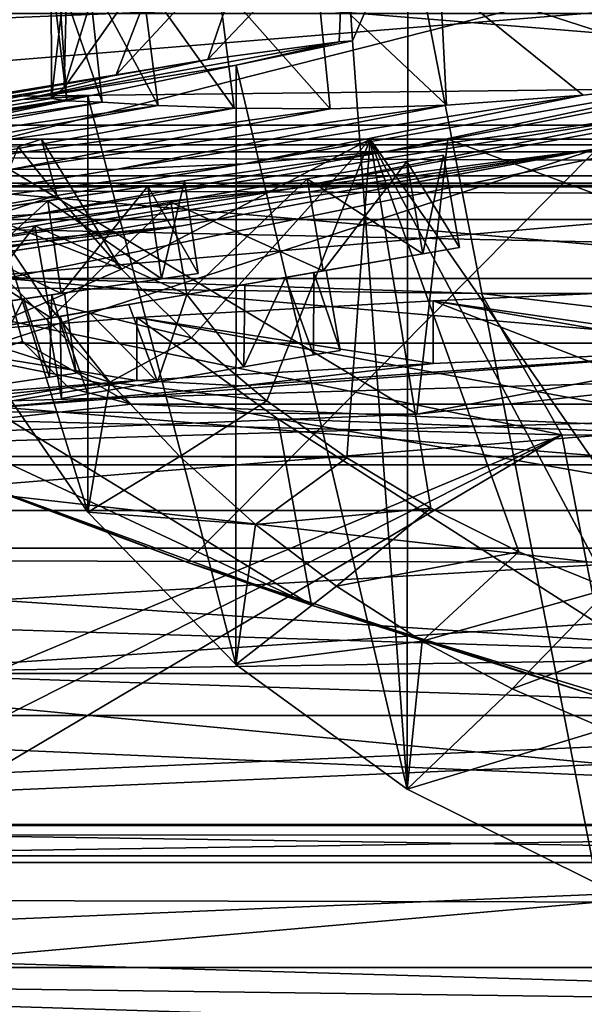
# Model space of a CAD drawing. Header units: metres. Extents: x 0 to 1004, y -708 to 0.
# Tile 81 of 125: x 363 to 408, y -120 to -42. Entities that reach past the tile are written whole.
import ezdxf

# ---------------------------------------------------------------- set-up
doc = ezdxf.new("R2010")
doc.units = ezdxf.units.M

msp = doc.modelspace()

# ---------------------------------------------------------------- linework, layer by layer
at = {"layer": 'top'}
for points in [[(393.865875, -33.244953, 1926.012573), (408.952698, -32.54953, 1924.893555), (408.898651, -110.513107, 1969.906494)], [(381.552948, -34.445732, 1858.187988), (388.832489, -33.492184, 1926.758911), (377.972412, -44.951412, 1818.617554)], [(377.972412, -44.951412, 1818.617554), (388.832489, -33.492184, 1926.758911), (388.404816, -43.546047, 1923.056763)], [(388.832489, -33.492184, 1926.758911), (389.482483, -43.460144, 1932.42395), (388.404816, -43.546047, 1923.056763)], [(389.482483, -43.460144, 1932.42395), (388.832489, -33.492184, 1926.758911), (393.865875, -33.244953, 1926.012573)], [(389.482483, -43.460144, 1932.42395), (393.865875, -33.244953, 1926.012573), (393.815125, -103.017258, 1966.300659)], [(393.815125, -103.017258, 1966.300659), (393.865875, -33.244953, 1926.012573), (408.898651, -110.513107, 1969.906494)], [(374.795319, -35.436134, 1778.381714), (381.552948, -34.445732, 1858.187988), (370.676178, -46.15657, 1713.907837)], [(370.676178, -46.15657, 1713.907837), (381.552948, -34.445732, 1858.187988), (377.972412, -44.951412, 1818.617554)], [(369.865967, -36.320198, 1698.452515), (374.795319, -35.436134, 1778.381714), (366.522369, -47.207523, 1609.020386)], [(366.522369, -47.207523, 1609.020386), (374.795319, -35.436134, 1778.381714), (370.676178, -46.15657, 1713.907837)], [(366.76001, -37.12558, 1618.439819), (369.865967, -36.320198, 1698.452515), (366.522369, -47.207523, 1609.020386)], [(365.49234, -37.825649, 1538.384521), (366.76001, -37.12558, 1618.439819), (365.508514, -48.041042, 1504.057007)], [(366.76001, -37.12558, 1618.439819), (366.522369, -47.207523, 1609.020386), (365.508514, -48.041042, 1504.057007)], [(366.063171, -38.191078, 1458.325195), (365.49234, -37.825649, 1538.384521), (366.729797, -48.234787, 1428.911499)], [(365.49234, -37.825649, 1538.384521), (365.508514, -48.041042, 1504.057007), (366.729797, -48.234787, 1428.911499)], [(368.457397, -38.297794, 1378.301758), (366.063171, -38.191078, 1458.325195), (369.556976, -48.350975, 1353.808228)], [(366.063171, -38.191078, 1458.325195), (366.729797, -48.234787, 1428.911499), (369.556976, -48.350975, 1353.808228)], [(372.698181, -38.526585, 1298.102295), (368.457397, -38.297794, 1378.301758), (373.996002, -48.595257, 1278.78125)], [(368.457397, -38.297794, 1378.301758), (369.556976, -48.350975, 1353.808228), (373.996002, -48.595257, 1278.78125)], [(408.012238, -37.7757, 978.921326), (396.444214, -38.618702, 1058.354858), (420.267303, -46.328548, 906.060059)], [(378.778442, -38.793159, 1218.015137), (372.698181, -38.526585, 1298.102295), (380.044922, -48.828663, 1203.866821)], [(372.698181, -38.526585, 1298.102295), (373.996002, -48.595257, 1278.78125), (380.044922, -48.828663, 1203.866821)], [(386.696136, -38.891628, 1138.075073), (378.778442, -38.793159, 1218.015137), (387.700684, -48.883198, 1129.102783)], [(378.778442, -38.793159, 1218.015137), (380.044922, -48.828663, 1203.866821), (387.700684, -48.883198, 1129.102783)], [(396.444214, -38.618702, 1058.354858), (386.696136, -38.891628, 1138.075073), (396.959747, -48.592743, 1054.522583)], [(386.696136, -38.891628, 1138.075073), (387.700684, -48.883198, 1129.102783), (396.959747, -48.592743, 1054.522583)], [(420.267303, -46.328548, 906.060059), (396.444214, -38.618702, 1058.354858), (407.817749, -47.794231, 980.159058)], [(396.444214, -38.618702, 1058.354858), (396.959747, -48.592743, 1054.522583), (407.817749, -47.794231, 980.159058)], [(61.022282, -41.297203, 2063.059814), (61.022282, -51.297203, 2063.059814), (943.022278, -41.297325, 2063.059814)], [(61.022282, -41.297203, 163.059692), (943.022278, -41.297325, 163.059692), (61.022282, -51.297203, 163.059692)], [(943.022278, -41.297325, 2063.059814), (61.022282, -51.297203, 2063.059814), (943.0224, -51.297203, 2063.059814)], [(943.022278, -41.297325, 163.059692), (943.0224, -51.297203, 163.059692), (61.022282, -51.297203, 163.059692)], [(414.535828, -49.244396, 784.627014), (444.250244, -42.260258, 784.561279), (392.343628, -52.244411, 906.060059)], [(444.250244, -42.260258, 784.561279), (420.267303, -46.328548, 906.060059), (392.343628, -52.244411, 906.060059)], [(363.219818, -48.120342, 1923.056763), (388.404816, -43.546047, 1923.056763), (380.217804, -45.406326, 1935.214111)], [(388.404816, -43.546047, 1923.056763), (363.219818, -48.120342, 1923.056763), (377.972412, -44.951412, 1818.617554)], [(380.217804, -45.406326, 1935.214111), (389.482483, -43.460144, 1932.42395), (393.815125, -103.017258, 1966.300659)], [(388.404816, -43.546047, 1923.056763), (389.482483, -43.460144, 1932.42395), (380.217804, -45.406326, 1935.214111)], [(363.219818, -48.120342, 1923.056763), (328.586365, -53.445087, 1818.556274), (377.972412, -44.951412, 1818.617554)], [(377.972412, -44.951412, 1818.617554), (328.586365, -53.445087, 1818.556274), (370.676178, -46.15657, 1713.907837)], [(363.219818, -48.120342, 1923.056763), (380.217804, -45.406326, 1935.214111), (368.39978, -47.850792, 1940.321289)], [(368.39978, -47.850792, 1940.321289), (380.217804, -45.406326, 1935.214111), (380.194977, -93.088722, 1962.748779)], [(380.217804, -45.406326, 1935.214111), (393.815125, -103.017258, 1966.300659), (380.194977, -93.088722, 1962.748779)], [(384.502838, -55.234798, 784.684448), (440.668976, -44.920795, 664.056458), (414.535828, -49.244396, 784.627014)], [(440.668976, -44.920795, 664.056458), (384.502838, -55.234798, 784.684448), (408.444366, -52.133327, 664.056458)], [(328.586365, -53.445087, 1818.556274), (322.434326, -54.059696, 1713.830444), (370.676178, -46.15657, 1713.907837)], [(370.676178, -46.15657, 1713.907837), (322.434326, -54.059696, 1713.830444), (366.522369, -47.207523, 1609.020386)], [(392.343628, -52.244411, 906.060059), (420.267303, -46.328548, 906.060059), (380.812561, -53.238743, 980.282288)], [(420.267303, -46.328548, 906.060059), (407.817749, -47.794231, 980.159058), (380.812561, -53.238743, 980.282288)], [(322.434326, -54.059696, 1713.830444), (318.92099, -54.707317, 1608.970215), (366.522369, -47.207523, 1609.020386)], [(366.522369, -47.207523, 1609.020386), (318.92099, -54.707317, 1608.970215), (341.837433, -52.003891, 1504.057007)], [(341.837433, -52.003891, 1504.057007), (365.508514, -48.041042, 1504.057007), (366.522369, -47.207523, 1609.020386)], [(363.219818, -48.120342, 1923.056763), (338.034821, -52.694641, 1923.056885), (328.586365, -53.445087, 1818.556274)], [(338.034821, -52.694641, 1923.056885), (368.39978, -47.850792, 1940.321289), (358.754669, -49.900101, 1946.745972)], [(338.034821, -52.694641, 1923.056885), (363.219818, -48.120342, 1923.056763), (368.39978, -47.850792, 1940.321289)], [(366.729797, -48.234787, 1428.911499), (365.508514, -48.041042, 1504.057007), (341.837433, -52.003891, 1504.057007)], [(342.945557, -52.326302, 1428.981689), (366.729797, -48.234787, 1428.911499), (341.837433, -52.003891, 1504.057007)], [(369.556976, -48.350975, 1353.808228), (366.729797, -48.234787, 1428.911499), (342.945557, -52.326302, 1428.981689)], [(345.533508, -52.630741, 1353.942505), (369.556976, -48.350975, 1353.808228), (342.945557, -52.326302, 1428.981689)], [(373.996002, -48.595257, 1278.78125), (369.556976, -48.350975, 1353.808228), (345.533508, -52.630741, 1353.942505)], [(358.754669, -49.900101, 1946.745972), (368.39978, -47.850792, 1940.321289), (368.404144, -80.975189, 1959.44397)], [(368.39978, -47.850792, 1940.321289), (380.194977, -93.088722, 1962.748779), (368.404144, -80.975189, 1959.44397)], [(380.812561, -53.238743, 980.282288), (407.817749, -47.794231, 980.159058), (370.773468, -53.682358, 1054.716309)], [(407.817749, -47.794231, 980.159058), (396.959747, -48.592743, 1054.522583), (370.773468, -53.682358, 1054.716309)], [(349.608521, -53.044209, 1278.967163), (373.996002, -48.595257, 1278.78125), (345.533508, -52.630741, 1353.942505)], [(380.044922, -48.828663, 1203.866821), (373.996002, -48.595257, 1278.78125), (349.608521, -53.044209, 1278.967163)], [(355.172638, -53.449196, 1204.084961), (380.044922, -48.828663, 1203.866821), (349.608521, -53.044209, 1278.967163)], [(387.700684, -48.883198, 1129.102783), (380.044922, -48.828663, 1203.866821), (355.172638, -53.449196, 1204.084961)], [(362.227173, -53.707546, 1129.325806), (387.700684, -48.883198, 1129.102783), (355.172638, -53.449196, 1204.084961)], [(370.773468, -53.682358, 1054.716309), (396.959747, -48.592743, 1054.522583), (362.227173, -53.707546, 1129.325806)], [(396.959747, -48.592743, 1054.522583), (387.700684, -48.883198, 1129.102783), (362.227173, -53.707546, 1129.325806)], [(364.174011, -57.283676, 906.060059), (384.502838, -55.234798, 784.684448), (414.535828, -49.244396, 784.627014)], [(392.343628, -52.244411, 906.060059), (364.174011, -57.283676, 906.060059), (414.535828, -49.244396, 784.627014)], [(358.754669, -49.900101, 1946.745972), (368.404144, -80.975189, 1959.44397), (358.782196, -66.978455, 1956.58667)], [(943.0224, -51.297203, 163.059692), (277.758484, -51.297203, 197.247162), (61.022282, -51.297203, 163.059692)], [(234.177872, -51.297203, 2037.609009), (496.239227, -51.297203, 2032.241211), (61.022282, -51.297203, 2063.059814)], [(496.239227, -51.297203, 2032.241211), (549.258301, -51.297203, 2034.755859), (61.022282, -51.297203, 2063.059814)], [(61.022282, -51.297203, 2063.059814), (549.258301, -51.297203, 2034.755859), (943.0224, -51.297203, 2063.059814)], [(286.669708, -51.297203, 2029.74585), (443.401367, -51.297203, 2027.190918), (234.177872, -51.297203, 2037.609009)], [(443.401367, -51.297203, 2027.190918), (496.239227, -51.297203, 2032.241211), (234.177872, -51.297203, 2037.609009)], [(318.295654, -51.297203, 203.297897), (277.758484, -51.297203, 197.247162), (943.0224, -51.297203, 163.059692)], [(338.67041, -51.297203, 2019.108521), (390.865906, -51.297203, 2019.616333), (286.669708, -51.297203, 2029.74585)], [(390.865906, -51.297203, 2019.616333), (443.401367, -51.297203, 2027.190918), (286.669708, -51.297203, 2029.74585)], [(358.151459, -51.297203, 212.02446), (318.295654, -51.297203, 203.297897), (943.0224, -51.297203, 163.059692)], [(338.67041, -51.297203, 2019.108521), (351.57663, -51.297203, 2016.019043), (390.865906, -51.297203, 2019.616333)], [(351.57663, -51.297203, 2016.019043), (362.871216, -51.899426, 2014.349121), (364.732208, -51.297203, 2015.060059)], [(351.57663, -51.297203, 2016.019043), (364.732208, -51.297203, 2015.060059), (390.865906, -51.297203, 2019.616333)], [(394.590271, -73.178268, 230.891495), (356.061646, -74.70504, 220.283951), (358.151459, -51.297203, 212.02446)], [(397.064728, -51.297203, 223.321609), (394.590271, -73.178268, 230.891495), (358.151459, -51.297203, 212.02446)], [(397.064728, -51.297203, 223.321609), (358.151459, -51.297203, 212.02446), (943.0224, -51.297203, 163.059692)], [(362.871216, -51.899426, 2014.349121), (365.940918, -55.744637, 2014.324463), (364.732208, -51.297203, 2015.060059)], [(364.732208, -51.297203, 2015.060059), (365.940918, -55.744637, 2014.324463), (371.081757, -61.629971, 2014.239868)], [(364.732208, -51.297203, 2015.060059), (371.081757, -61.629971, 2014.239868), (390.865906, -51.297203, 2019.616333)], [(371.081757, -61.629971, 2014.239868), (376.666718, -67.096123, 2014.293823), (390.865906, -51.297203, 2019.616333)], [(390.865906, -51.297203, 2019.616333), (376.666718, -67.096123, 2014.293823), (382.660004, -72.108322, 2014.473633)], [(382.660004, -72.108322, 2014.473633), (389.023285, -76.63533, 2014.771362), (390.865906, -51.297203, 2019.616333)], [(389.023285, -76.63533, 2014.771362), (395.716095, -80.649681, 2015.178345), (390.865906, -51.297203, 2019.616333)], [(390.865906, -51.297203, 2019.616333), (395.716095, -80.649681, 2015.178345), (402.696228, -84.127441, 2015.685913)], [(402.696228, -84.127441, 2015.685913), (409.920044, -87.048431, 2016.285034), (390.865906, -51.297203, 2019.616333)], [(409.920044, -87.048431, 2016.285034), (417.342743, -89.396393, 2016.967285), (390.865906, -51.297203, 2019.616333)], [(390.865906, -51.297203, 2019.616333), (417.342743, -89.396393, 2016.967285), (443.401367, -51.297203, 2027.190918)], [(394.590271, -73.178268, 230.891495), (397.064728, -51.297203, 223.321609), (441.92688, -67.970695, 242.474991)], [(397.064728, -51.297203, 223.321609), (443.377686, -51.297203, 236.582306), (441.92688, -67.970695, 242.474991)], [(943.0224, -51.297203, 163.059692), (443.377686, -51.297203, 236.582306), (397.064728, -51.297203, 223.321609)], [(344.421021, -62.856411, 663.09668), (344.657837, -72.940102, 662.833008), (408.973511, -52.034935, 663.380066)], [(344.421021, -62.856411, 663.09668), (408.973511, -52.034935, 663.380066), (375.887054, -58.173946, 664.056458)], [(344.657837, -72.940102, 662.833008), (376.314453, -84.957024, 662.518494), (408.973511, -52.034935, 663.380066)], [(364.174011, -57.283676, 906.060059), (392.343628, -52.244411, 906.060059), (353.603912, -57.857521, 980.373413)], [(392.343628, -52.244411, 906.060059), (380.812561, -53.238743, 980.282288), (353.603912, -57.857521, 980.373413)], [(375.887054, -58.173946, 664.056458), (408.444366, -52.133327, 664.056458), (354.203156, -60.211025, 784.734924)], [(408.444366, -52.133327, 664.056458), (384.502838, -55.234798, 784.684448), (354.203156, -60.211025, 784.734924)], [(365.940918, -55.744637, 2014.324463), (362.871216, -51.899426, 2014.349121), (360.562256, -57.498306, 1984.825684)], [(408.973511, -52.034935, 663.380066), (408.444366, -52.133327, 664.056458), (375.887054, -58.173946, 664.056458)], [(408.973511, -52.034935, 663.380066), (376.314453, -84.957024, 662.518494), (408.947021, -95.601303, 662.239807)], [(353.603912, -57.857521, 980.373413), (380.812561, -53.238743, 980.282288), (344.415314, -57.985592, 1054.859985)], [(380.812561, -53.238743, 980.282288), (370.773468, -53.682358, 1054.716309), (344.415314, -57.985592, 1054.859985)], [(344.415314, -57.985592, 1054.859985), (370.773468, -53.682358, 1054.716309), (362.227173, -53.707546, 1129.325806)], [(335.799805, -61.432766, 906.060059), (384.502838, -55.234798, 784.684448), (364.174011, -57.283676, 906.060059)], [(354.203156, -60.211025, 784.734924), (384.502838, -55.234798, 784.684448), (335.799805, -61.432766, 906.060059)], [(371.081757, -61.629971, 2014.239868), (365.940918, -55.744637, 2014.324463), (360.562256, -57.498306, 1984.825684)], [(353.603912, -57.857521, 980.373413), (335.799805, -61.432766, 906.060059), (364.174011, -57.283676, 906.060059)], [(360.562256, -57.498306, 1984.825684), (358.782196, -66.978455, 1956.58667), (365.097778, -64.259834, 1985.381958)], [(371.081757, -61.629971, 2014.239868), (360.562256, -57.498306, 1984.825684), (365.097778, -64.259834, 1985.381958)], [(354.203156, -60.211025, 784.734924), (323.948792, -64.13002, 784.502808), (375.887054, -58.173946, 664.056458)], [(323.948792, -64.13002, 784.502808), (343.93512, -62.907749, 664.155151), (375.887054, -58.173946, 664.056458)], [(375.887054, -58.173946, 664.056458), (343.93512, -62.907749, 664.155151), (344.421021, -62.856411, 663.09668)], [(376.666718, -67.096123, 2014.293823), (371.081757, -61.629971, 2014.239868), (365.097778, -64.259834, 1985.381958)], [(422.224609, -67.947922, 337.553101), (422.224609, -62.947922, 337.553131), (395.89447, -64.146172, 433.573334)], [(442.803711, -72.258545, 427.685455), (395.89447, -64.146172, 433.573334), (422.224609, -62.947922, 337.553131)], [(395.89447, -69.146164, 433.573303), (395.89447, -64.146172, 433.573334), (372.306519, -65.476166, 530.302002)], [(372.306519, -65.476166, 530.302002), (395.89447, -64.146172, 433.573334), (423.886719, -75.021164, 527.793945)], [(395.89447, -69.146164, 433.573303), (422.224609, -67.947922, 337.553101), (395.89447, -64.146172, 433.573334)], [(423.886719, -75.021164, 527.793945), (395.89447, -64.146172, 433.573334), (442.803711, -72.258545, 427.685455)], [(358.782196, -66.978455, 1956.58667), (370.168457, -70.617096, 1986.088989), (365.097778, -64.259834, 1985.381958)], [(365.097778, -64.259834, 1985.381958), (370.168457, -70.617096, 1986.088989), (376.666718, -67.096123, 2014.293823)], [(372.306549, -70.476166, 530.301941), (372.306519, -65.476166, 530.302002), (351.506531, -67.122879, 627.525818)], [(383.522034, -73.544754, 627.69397), (351.506531, -67.122879, 627.525818), (372.306519, -65.476166, 530.302002)], [(372.306549, -70.476166, 530.301941), (395.89447, -69.146164, 433.573303), (372.306519, -65.476166, 530.302002)], [(423.886719, -75.021164, 527.793945), (383.522034, -73.544754, 627.69397), (372.306519, -65.476166, 530.302002)], [(351.480469, -72.125359, 627.656799), (351.506531, -67.122879, 627.525818), (386.213074, -88.368797, 628.082153)], [(351.480469, -72.125359, 627.656799), (372.306549, -70.476166, 530.301941), (351.506531, -67.122879, 627.525818)], [(386.213074, -88.368797, 628.082153), (351.506531, -67.122879, 627.525818), (383.522034, -73.544754, 627.69397)], [(358.782196, -66.978455, 1956.58667), (368.404144, -80.975189, 1959.44397), (370.168457, -70.617096, 1986.088989)], [(370.168457, -70.617096, 1986.088989), (382.660004, -72.108322, 2014.473633), (376.666718, -67.096123, 2014.293823)], [(357.170837, -72.967789, 430.611694), (394.590271, -73.178268, 230.891495), (422.224609, -67.947922, 337.553101)], [(357.170837, -72.967789, 430.611694), (422.224609, -67.947922, 337.553101), (380.688019, -70.919998, 430.611694)], [(422.224609, -67.947922, 337.553101), (395.89447, -69.146164, 433.573303), (380.688019, -70.919998, 430.611694)], [(394.590271, -73.178268, 230.891495), (441.92688, -67.970695, 242.474991), (422.224609, -67.947922, 337.553101)], [(380.688019, -70.919998, 430.611694), (395.89447, -69.146164, 433.573303), (372.306549, -70.476166, 530.301941)], [(351.480469, -72.125359, 627.656799), (357.368317, -72.02578, 547.33429), (372.306549, -70.476166, 530.301941)], [(357.368317, -72.02578, 547.33429), (357.170837, -72.967789, 430.611694), (372.306549, -70.476166, 530.301941)], [(372.306549, -70.476166, 530.301941), (357.170837, -72.967789, 430.611694), (380.688019, -70.919998, 430.611694)], [(368.404144, -80.975189, 1959.44397), (375.736908, -76.52832, 1986.928467), (370.168457, -70.617096, 1986.088989)], [(370.168457, -70.617096, 1986.088989), (375.736908, -76.52832, 1986.928467), (382.660004, -72.108322, 2014.473633)], [(351.462006, -75.667953, 627.749573), (351.480469, -72.125359, 627.656799), (386.213074, -88.368797, 628.082153)], [(375.736908, -76.52832, 1986.928467), (389.023285, -76.63533, 2014.771362), (382.660004, -72.108322, 2014.473633)], [(376.360352, -84.973488, 629.057312), (344.657837, -72.940102, 662.833008), (351.089478, -75.518707, 629.583435)], [(376.314453, -84.957024, 662.518494), (344.657837, -72.940102, 662.833008), (376.360352, -84.973488, 629.057312)], [(356.061646, -74.70504, 220.283951), (394.590271, -73.178268, 230.891495), (357.170837, -72.967789, 430.611694)], [(425.361176, -100.312408, 628.394897), (383.522034, -73.544754, 627.69397), (416.271942, -79.233582, 627.842957)], [(425.361176, -100.312408, 628.394897), (386.213074, -88.368797, 628.082153), (383.522034, -73.544754, 627.69397)], [(416.271942, -79.233582, 627.842957), (383.522034, -73.544754, 627.69397), (423.886719, -75.021164, 527.793945)], [(386.213074, -88.368797, 628.082153), (376.360352, -84.973488, 629.057312), (351.089478, -75.518707, 629.583435)], [(351.089478, -75.518707, 629.583435), (351.462006, -75.667953, 627.749573), (386.213074, -88.368797, 628.082153)], [(375.736908, -76.52832, 1986.928467), (368.404144, -80.975189, 1959.44397), (381.764343, -81.956757, 1987.883667)], [(389.023285, -76.63533, 2014.771362), (375.736908, -76.52832, 1986.928467), (381.764343, -81.956757, 1987.883667)], [(395.716095, -80.649681, 2015.178345), (389.023285, -76.63533, 2014.771362), (381.764343, -81.956757, 1987.883667)], [(395.716095, -80.649681, 2015.178345), (381.764343, -81.956757, 1987.883667), (388.207245, -86.867455, 1988.937378)], [(402.696228, -84.127441, 2015.685913), (395.716095, -80.649681, 2015.178345), (388.207245, -86.867455, 1988.937378)], [(368.404144, -80.975189, 1959.44397), (380.194977, -93.088722, 1962.748779), (381.764343, -81.956757, 1987.883667)], [(381.764343, -81.956757, 1987.883667), (380.194977, -93.088722, 1962.748779), (388.207245, -86.867455, 1988.937378)], [(388.207245, -86.867455, 1988.937378), (395.022125, -91.230675, 1990.072144), (402.696228, -84.127441, 2015.685913)], [(395.022125, -91.230675, 1990.072144), (409.920044, -87.048431, 2016.285034), (402.696228, -84.127441, 2015.685913)], [(408.947021, -95.601303, 662.239807), (376.314453, -84.957024, 662.518494), (409.012482, -95.621124, 629.057373)], [(376.314453, -84.957024, 662.518494), (376.360352, -84.973488, 629.057312), (409.012482, -95.621124, 629.057373)], [(409.012482, -95.621124, 629.057373), (376.360352, -84.973488, 629.057312), (386.213074, -88.368797, 628.082153)], [(380.194977, -93.088722, 1962.748779), (395.022125, -91.230675, 1990.072144), (388.207245, -86.867455, 1988.937378)], [(395.022125, -91.230675, 1990.072144), (402.163452, -95.020363, 1991.270996), (409.920044, -87.048431, 2016.285034)], [(402.163452, -95.020363, 1991.270996), (417.342743, -89.396393, 2016.967285), (409.920044, -87.048431, 2016.285034)], [(425.361176, -100.312408, 628.394897), (409.012482, -95.621124, 629.057373), (386.213074, -88.368797, 628.082153)], [(417.342743, -89.396393, 2016.967285), (402.163452, -95.020363, 1991.270996), (409.584015, -98.213814, 1992.517578)], [(380.194977, -93.088722, 1962.748779), (393.815125, -103.017258, 1966.300659), (395.022125, -91.230675, 1990.072144)], [(393.815125, -103.017258, 1966.300659), (402.163452, -95.020363, 1991.270996), (395.022125, -91.230675, 1990.072144)], [(402.163452, -95.020363, 1991.270996), (393.815125, -103.017258, 1966.300659), (409.584015, -98.213814, 1992.517578)], [(393.815125, -103.017258, 1966.300659), (408.898651, -110.513107, 1969.906494), (409.584015, -98.213814, 1992.517578)]]:
    msp.add_3dface(points, dxfattribs=at)
at = {"layer": 'top0123410'}
for points in [[(13.024674, -13.027127, 2065.279785), (51.722694, -51.725147, 2065.279785), (991.024658, -13.027127, 2065.279785)], [(51.722694, -51.725147, 2065.279785), (952.32666, -51.725147, 2065.279785), (991.024658, -13.027127, 2065.279785)], [(16.024673, -16.027126, 2063.023682), (988.024658, -16.027126, 2063.023682), (54.19355, -54.196003, 2063.023682)], [(54.19355, -54.196003, 2063.023682), (988.024658, -16.027126, 2063.023682), (949.855774, -54.196003, 2063.023682)], [(952.32666, -51.725147, 2065.279785), (51.722694, -51.725147, 2065.279785), (949.265869, -54.785912, 2076.154297)], [(51.722694, -51.725147, 2065.279785), (54.783459, -54.785912, 2076.154297), (949.265869, -54.785912, 2076.154297)], [(57.681236, -57.683689, 2075.415039), (54.19355, -54.196003, 2063.023682), (946.368103, -57.683689, 2075.415039)], [(54.19355, -54.196003, 2063.023682), (949.855774, -54.196003, 2063.023682), (946.368103, -57.683689, 2075.415039)], [(949.265869, -54.785912, 2076.154297), (54.783459, -54.785912, 2076.154297), (55.066067, -55.06852, 2077.158447)], [(55.066067, -55.06852, 2077.158447), (948.978638, -55.06852, 2077.158447), (949.265869, -54.785912, 2076.154297)], [(55.066067, -55.06852, 2077.158447), (61.497978, -80.844574, 2094.340576), (948.978638, -55.06852, 2077.158447)], [(61.497978, -80.844574, 2094.340576), (942.551331, -80.844612, 2094.340576), (948.978638, -55.06852, 2077.158447)], [(57.681236, -57.683689, 2075.415039), (946.368103, -57.683689, 2075.415039), (64.21714, -84.262329, 2093.132324)], [(946.368103, -57.683689, 2075.415039), (939.284973, -86.017784, 2094.30249), (64.21714, -84.262329, 2093.132324)], [(942.551331, -80.844612, 2094.340576), (61.497978, -80.844574, 2094.340576), (932.131714, -108.310623, 2112.649414)], [(61.497978, -80.844574, 2094.340576), (71.917648, -108.310646, 2112.649414), (932.131714, -108.310623, 2112.649414)], [(74.453918, -111.251724, 2111.123535), (64.21714, -84.262329, 2093.132324), (928.733643, -113.109207, 2112.361572)], [(64.21714, -84.262329, 2093.132324), (939.284973, -86.017784, 2094.30249), (928.733643, -113.109207, 2112.361572)], [(932.131714, -108.310623, 2112.649414), (71.917648, -108.310646, 2112.649414), (918.45813, -133.342072, 2129.335449)], [(71.917648, -108.310646, 2112.649414), (85.591202, -133.342072, 2129.335449), (918.45813, -133.342072, 2129.335449)], [(87.78653, -135.652328, 2127.388916), (74.453918, -111.251724, 2111.123535), (914.925781, -137.687225, 2128.745361)], [(74.453918, -111.251724, 2111.123535), (928.733643, -113.109207, 2112.361572), (914.925781, -137.687225, 2128.745361)]]:
    msp.add_3dface(points, dxfattribs=at)
at = {"layer": 'top0123416'}
for points in [[(544.526733, -77.195366, 2174.899902), (259.526733, -77.195366, 2174.899902), (544.526733, -4.827121, 2174.899902)], [(259.526733, -77.195366, 2174.899902), (259.526733, -4.827121, 2174.899902), (544.526733, -4.827121, 2174.899902)], [(487.584961, -36.665859, 2238.899902), (361.86676, -36.665859, 2238.899902), (361.86676, -62.384052, 2238.899902)], [(487.584961, -62.384052, 2238.899902), (487.584961, -36.665859, 2238.899902), (361.86676, -62.384052, 2238.899902)], [(334.526733, -76.540718, 2254.899902), (363.206512, -67.384056, 2254.899902), (361.86676, -62.384052, 2254.899902)], [(361.86676, -62.384052, 2238.899902), (361.86676, -62.384052, 2254.899902), (363.206512, -67.384056, 2238.899902)], [(361.86676, -62.384052, 2254.899902), (363.206512, -67.384056, 2254.899902), (363.206512, -67.384056, 2238.899902)], [(363.206512, -67.384056, 2238.899902), (371.86676, -72.384056, 2238.899902), (361.86676, -62.384052, 2238.899902)], [(371.86676, -72.384056, 2238.899902), (477.584961, -72.384056, 2238.899902), (361.86676, -62.384052, 2238.899902)], [(361.86676, -62.384052, 2238.899902), (477.584961, -72.384056, 2238.899902), (487.584961, -62.384052, 2238.899902)], [(334.526733, -76.540718, 2254.899902), (366.86676, -71.044312, 2254.899902), (363.206512, -67.384056, 2254.899902)], [(363.206512, -67.384056, 2238.899902), (363.206512, -67.384056, 2254.899902), (366.86676, -71.044312, 2238.899902)], [(363.206512, -67.384056, 2254.899902), (366.86676, -71.044312, 2254.899902), (366.86676, -71.044312, 2238.899902)], [(363.206512, -67.384056, 2238.899902), (366.86676, -71.044312, 2238.899902), (371.86676, -72.384056, 2238.899902)], [(371.86676, -72.384056, 2254.899902), (366.86676, -71.044312, 2254.899902), (334.526733, -76.540718, 2254.899902)], [(366.86676, -71.044312, 2238.899902), (366.86676, -71.044312, 2254.899902), (371.86676, -72.384056, 2238.899902)], [(366.86676, -71.044312, 2254.899902), (371.86676, -72.384056, 2254.899902), (371.86676, -72.384056, 2238.899902)], [(469.526733, -76.540718, 2254.899902), (371.86676, -72.384056, 2254.899902), (334.526733, -76.540718, 2254.899902)], [(469.526733, -76.540718, 2254.899902), (469.526733, -72.384056, 2254.899902), (371.86676, -72.384056, 2254.899902)], [(371.86676, -72.384056, 2254.899902), (469.526733, -72.384056, 2254.899902), (371.86676, -72.384056, 2238.899902)], [(469.526733, -72.384056, 2254.899902), (477.584961, -72.384056, 2238.899902), (371.86676, -72.384056, 2238.899902)], [(469.526733, -76.540718, 2254.899902), (334.526733, -76.540718, 2254.899902), (469.526733, -91.89109, 2253.413574)], [(334.526733, -76.540718, 2254.899902), (334.526733, -93.940475, 2252.984863), (469.526733, -91.89109, 2253.413574)], [(261.386383, -93.799294, 2174.899902), (259.526733, -77.195366, 2174.899902), (544.526733, -77.195366, 2174.899902)], [(542.667053, -93.799294, 2174.899902), (261.386383, -93.799294, 2174.899902), (544.526733, -77.195366, 2174.899902)], [(469.526733, -91.89109, 2253.413574), (334.526733, -93.940475, 2252.984863), (469.526733, -106.670998, 2249.009033)], [(265.235718, -105.90728, 2174.899902), (261.386383, -93.799294, 2174.899902), (542.667053, -93.799294, 2174.899902)], [(538.817749, -105.90728, 2174.899902), (265.235718, -105.90728, 2174.899902), (542.667053, -93.799294, 2174.899902)], [(334.526733, -93.940475, 2252.984863), (334.526733, -106.634354, 2249.023926), (469.526733, -106.670998, 2249.009033)], [(271.072845, -117.190948, 2174.899902), (265.235718, -105.90728, 2174.899902), (538.817749, -105.90728, 2174.899902)], [(532.980591, -117.190948, 2174.899902), (271.072845, -117.190948, 2174.899902), (538.817749, -105.90728, 2174.899902)], [(469.526733, -106.670998, 2249.009033), (334.526733, -106.634354, 2249.023926), (334.526733, -118.562683, 2242.974609)], [(469.526733, -106.670998, 2249.009033), (334.526733, -118.562683, 2242.974609), (469.526733, -120.331169, 2241.850586)], [(334.526733, -152.222794, 2174.899902), (271.072845, -117.190948, 2174.899902), (532.980591, -117.190948, 2174.899902)], [(469.526733, -152.222794, 2174.899902), (334.526733, -152.222794, 2174.899902), (532.980591, -117.190948, 2174.899902)], [(334.526733, -118.562683, 2242.974609), (334.526733, -132.363953, 2232.204102), (469.526733, -120.331169, 2241.850586)]]:
    msp.add_3dface(points, dxfattribs=at)
at = {"layer": 'top0123419'}
for points in [[(298.99762, -50.159595, 2094.15625), (298.99762, -33.842003, 2100.095215), (498.99762, -50.159595, 2094.15625)], [(298.99762, -33.842003, 2100.095215), (498.99762, -33.842003, 2100.095215), (498.99762, -50.159595, 2094.15625)], [(498.99762, -50.159595, 2192.636963), (498.99762, -33.842003, 2186.697754), (298.99762, -50.159595, 2192.636963)], [(498.99762, -33.842003, 2186.697754), (298.99762, -33.842003, 2186.697754), (298.99762, -50.159595, 2192.636963)], [(298.99762, -67.524414, 2094.15625), (298.99762, -50.159595, 2094.15625), (498.99762, -67.524414, 2094.15625)], [(298.99762, -50.159595, 2094.15625), (498.99762, -50.159595, 2094.15625), (498.99762, -67.524414, 2094.15625)], [(498.99762, -67.524414, 2192.636963), (498.99762, -50.159595, 2192.636963), (298.99762, -67.524414, 2192.636963)], [(498.99762, -50.159595, 2192.636963), (298.99762, -50.159595, 2192.636963), (298.99762, -67.524414, 2192.636963)], [(298.99762, -83.842003, 2100.095215), (298.99762, -67.524414, 2094.15625), (498.99762, -83.842003, 2100.095215)], [(298.99762, -67.524414, 2094.15625), (498.99762, -67.524414, 2094.15625), (498.99762, -83.842003, 2100.095215)], [(498.99762, -83.842003, 2186.697754), (498.99762, -67.524414, 2192.636963), (298.99762, -83.842003, 2186.697754)], [(498.99762, -67.524414, 2192.636963), (298.99762, -67.524414, 2192.636963), (298.99762, -83.842003, 2186.697754)], [(298.99762, -97.144226, 2111.25708), (298.99762, -83.842003, 2100.095215), (498.99762, -97.144226, 2111.25708)], [(298.99762, -83.842003, 2100.095215), (498.99762, -83.842003, 2100.095215), (498.99762, -97.144226, 2111.25708)], [(498.99762, -97.144226, 2175.535889), (498.99762, -83.842003, 2186.697754), (298.99762, -97.144226, 2175.535889)], [(498.99762, -83.842003, 2186.697754), (298.99762, -83.842003, 2186.697754), (298.99762, -97.144226, 2175.535889)], [(298.99762, -105.826637, 2126.295654), (298.99762, -97.144226, 2111.25708), (498.99762, -105.826637, 2126.295654)], [(298.99762, -97.144226, 2111.25708), (498.99762, -97.144226, 2111.25708), (498.99762, -105.826637, 2126.295654)], [(498.99762, -105.826637, 2160.497559), (498.99762, -97.144226, 2175.535889), (298.99762, -105.826637, 2160.497559)], [(498.99762, -97.144226, 2175.535889), (298.99762, -97.144226, 2175.535889), (298.99762, -105.826637, 2160.497559)], [(298.99762, -108.842003, 2143.396484), (298.99762, -105.826637, 2126.295654), (498.99762, -108.842003, 2143.396484)], [(298.99762, -105.826637, 2126.295654), (498.99762, -105.826637, 2126.295654), (498.99762, -108.842003, 2143.396484)], [(498.99762, -108.842003, 2143.396484), (498.99762, -105.826637, 2160.497559), (298.99762, -108.842003, 2143.396484)], [(498.99762, -105.826637, 2160.497559), (298.99762, -105.826637, 2160.497559), (298.99762, -108.842003, 2143.396484)]]:
    msp.add_3dface(points, dxfattribs=at)
at = {"layer": 'top0123433'}
for points in [[(385.869049, -54.435085, 818.911865), (393.804291, -53.065529, 826.964478), (387.135284, -61.77169, 818.911865)], [(395.070526, -60.402138, 848.964478), (393.804291, -53.065529, 848.964478), (385.869049, -54.435085, 857.017029)], [(385.869049, -54.435085, 857.017029), (393.804291, -53.065529, 826.964478), (385.869049, -54.435085, 818.911865)], [(385.869049, -54.435085, 857.017029), (393.804291, -53.065529, 848.964478), (393.804291, -53.065529, 826.964478)], [(393.804291, -53.065529, 826.964478), (395.070526, -60.402138, 826.964478), (387.135284, -61.77169, 818.911865)], [(393.804291, -53.065529, 826.964478), (396.708801, -52.56424, 837.964478), (395.070526, -60.402138, 826.964478)], [(397.975037, -59.900845, 837.964478), (396.708801, -52.56424, 837.964478), (393.804291, -53.065529, 848.964478)], [(393.804291, -53.065529, 848.964478), (396.708801, -52.56424, 837.964478), (393.804291, -53.065529, 826.964478)], [(395.070526, -60.402138, 848.964478), (397.975037, -59.900845, 837.964478), (393.804291, -53.065529, 848.964478)], [(396.708801, -52.56424, 837.964478), (397.975037, -59.900845, 837.964478), (395.070526, -60.402138, 826.964478)], [(375.029327, -56.305931, 815.964417), (385.869049, -54.435085, 818.911865), (376.295563, -63.642536, 815.964417)], [(387.135284, -61.77169, 857.017029), (385.869049, -54.435085, 857.017029), (375.029327, -56.305931, 859.964478)], [(375.029327, -56.305931, 859.964478), (385.869049, -54.435085, 818.911865), (375.029327, -56.305931, 815.964417)], [(375.029327, -56.305931, 859.964478), (385.869049, -54.435085, 857.017029), (385.869049, -54.435085, 818.911865)], [(385.869049, -54.435085, 818.911865), (387.135284, -61.77169, 818.911865), (376.295563, -63.642536, 815.964417)], [(387.135284, -61.77169, 857.017029), (395.070526, -60.402138, 848.964478), (385.869049, -54.435085, 857.017029)], [(364.189575, -58.176777, 818.911865), (375.029327, -56.305931, 815.964417), (365.455811, -65.513382, 818.911865)], [(376.295563, -63.642536, 859.964478), (375.029327, -56.305931, 859.964478), (364.189575, -58.176777, 857.017029)], [(364.189575, -58.176777, 857.017029), (375.029327, -56.305931, 815.964417), (364.189575, -58.176777, 818.911865)], [(364.189575, -58.176777, 857.017029), (375.029327, -56.305931, 859.964478), (375.029327, -56.305931, 815.964417)], [(375.029327, -56.305931, 815.964417), (376.295563, -63.642536, 815.964417), (365.455811, -65.513382, 818.911865)], [(376.295563, -63.642536, 859.964478), (387.135284, -61.77169, 857.017029), (375.029327, -56.305931, 859.964478)], [(356.254333, -59.546329, 826.964478), (364.189575, -58.176777, 818.911865), (357.520569, -66.882935, 826.964478)], [(365.455811, -65.513382, 857.017029), (364.189575, -58.176777, 857.017029), (356.254333, -59.546329, 848.964478)], [(356.254333, -59.546329, 848.964478), (364.189575, -58.176777, 818.911865), (356.254333, -59.546329, 826.964478)], [(356.254333, -59.546329, 848.964478), (364.189575, -58.176777, 857.017029), (364.189575, -58.176777, 818.911865)], [(364.189575, -58.176777, 818.911865), (365.455811, -65.513382, 818.911865), (357.520569, -66.882935, 826.964478)], [(365.455811, -65.513382, 857.017029), (376.295563, -63.642536, 859.964478), (364.189575, -58.176777, 857.017029)], [(357.520569, -66.882935, 848.964478), (365.455811, -65.513382, 857.017029), (356.254333, -59.546329, 848.964478)], [(395.070526, -60.402138, 826.964478), (397.975037, -59.900845, 837.964478), (388.279816, -61.574158, 832.386719)], [(397.975037, -59.900845, 837.964478), (389.480164, -61.366989, 837.964478), (388.279816, -61.574158, 832.386719)], [(389.480164, -61.366989, 837.964478), (397.975037, -59.900845, 837.964478), (388.279816, -61.574158, 843.542175)], [(397.975037, -59.900845, 837.964478), (395.070526, -60.402138, 848.964478), (388.279816, -61.574158, 843.542175)], [(387.135284, -61.77169, 818.911865), (395.070526, -60.402138, 826.964478), (385.618469, -62.033482, 828.503662)], [(395.070526, -60.402138, 826.964478), (388.279816, -61.574158, 832.386719), (385.618469, -62.033482, 828.503662)], [(388.279816, -61.574158, 843.542175), (395.070526, -60.402138, 848.964478), (385.618469, -62.033482, 847.425232)], [(395.070526, -60.402138, 848.964478), (387.135284, -61.77169, 857.017029), (385.618469, -62.033482, 847.425232)], [(376.295563, -63.642536, 815.964417), (387.135284, -61.77169, 818.911865), (381.792053, -62.69389, 825.80304)], [(387.135284, -61.77169, 857.017029), (376.295563, -63.642536, 859.964478), (381.792053, -62.69389, 850.125916)], [(387.135284, -61.77169, 818.911865), (385.618469, -62.033482, 828.503662), (381.792053, -62.69389, 825.80304)], [(385.618469, -62.033482, 847.425232), (387.135284, -61.77169, 857.017029), (381.792053, -62.69389, 850.125916)], [(385.618469, -62.033482, 828.503662), (388.279816, -61.574158, 832.386719), (384.137695, -62.289024, 830.006348)], [(388.279816, -61.574158, 832.386719), (386.382019, -61.901676, 833.285217), (384.137695, -62.289024, 830.006348)], [(386.382019, -61.901676, 842.643677), (388.279816, -61.574158, 843.542175), (385.618469, -62.033482, 847.425232)], [(388.279816, -61.574158, 832.386719), (389.480164, -61.366989, 837.964478), (386.382019, -61.901676, 833.285217)], [(389.480164, -61.366989, 837.964478), (387.386017, -61.72839, 837.964478), (386.382019, -61.901676, 833.285217)], [(386.382019, -61.901676, 842.643677), (387.386017, -61.72839, 837.964478), (388.279816, -61.574158, 843.542175)], [(386.382019, -61.901676, 842.643677), (388.484131, -68.090805, 837.964478), (387.386017, -61.72839, 837.964478)], [(386.382019, -61.901676, 833.285217), (387.386017, -61.72839, 837.964478), (388.484131, -68.090805, 837.964478)], [(387.386017, -61.72839, 837.964478), (389.480164, -61.366989, 837.964478), (388.279816, -61.574158, 843.542175)], [(380.906616, -62.84668, 848.200012), (380.819183, -69.413704, 848.663086), (384.137695, -62.289024, 845.922546)], [(380.819183, -69.413704, 848.663086), (386.361847, -68.457092, 844.576538), (384.137695, -62.289024, 845.922546)], [(380.819183, -69.413704, 827.265869), (380.906616, -62.84668, 827.728882), (384.137695, -62.289024, 830.006348)], [(380.819183, -69.413704, 827.265869), (384.137695, -62.289024, 830.006348), (386.361847, -68.457092, 831.352356)], [(381.792053, -62.69389, 825.80304), (385.618469, -62.033482, 828.503662), (380.906616, -62.84668, 827.728882)], [(385.618469, -62.033482, 828.503662), (384.137695, -62.289024, 830.006348), (380.906616, -62.84668, 827.728882)], [(380.906616, -62.84668, 848.200012), (384.137695, -62.289024, 845.922546), (381.792053, -62.69389, 850.125916)], [(384.137695, -62.289024, 845.922546), (385.618469, -62.033482, 847.425232), (381.792053, -62.69389, 850.125916)], [(384.137695, -62.289024, 845.922546), (386.382019, -61.901676, 842.643677), (385.618469, -62.033482, 847.425232)], [(384.137695, -62.289024, 845.922546), (386.361847, -68.457092, 844.576538), (386.382019, -61.901676, 842.643677)], [(384.137695, -62.289024, 830.006348), (386.382019, -61.901676, 833.285217), (386.361847, -68.457092, 831.352356)], [(386.361847, -68.457092, 844.576538), (388.484131, -68.090805, 837.964478), (386.382019, -61.901676, 842.643677)], [(386.361847, -68.457092, 831.352356), (386.382019, -61.901676, 833.285217), (388.484131, -68.090805, 837.964478)], [(381.792053, -62.69389, 825.80304), (376.295563, -63.642536, 824.5849), (376.295563, -63.642536, 815.964417)], [(381.792053, -62.69389, 850.125916), (376.295563, -63.642536, 859.964478), (376.295563, -63.642536, 851.343994)], [(380.906616, -62.84668, 848.200012), (381.792053, -62.69389, 850.125916), (376.295563, -63.642536, 851.343994)], [(376.295563, -63.642536, 824.5849), (381.792053, -62.69389, 825.80304), (376.295563, -63.642509, 826.710022)], [(381.792053, -62.69389, 825.80304), (380.906616, -62.84668, 827.728882), (376.295563, -63.642509, 826.710022)], [(376.295563, -63.642509, 849.218872), (380.906616, -62.84668, 848.200012), (376.295563, -63.642536, 851.343994)], [(380.819183, -69.413704, 848.663086), (380.906616, -62.84668, 848.200012), (376.295563, -63.642509, 849.218872)], [(376.295563, -63.642509, 826.710022), (380.906616, -62.84668, 827.728882), (380.819183, -69.413704, 827.265869)], [(376.295563, -63.642536, 815.964417), (370.799072, -64.591187, 825.80304), (365.455811, -65.513382, 818.911865)], [(376.295563, -63.642536, 859.964478), (365.455811, -65.513382, 857.017029), (370.799072, -64.591187, 850.125916)], [(371.684479, -64.438339, 848.200012), (376.295563, -63.642509, 849.218872), (370.799072, -64.591187, 850.125916)], [(376.295563, -63.642509, 849.218872), (376.295563, -63.642536, 851.343994), (370.799072, -64.591187, 850.125916)], [(376.295563, -63.642536, 824.5849), (370.799072, -64.591187, 825.80304), (376.295563, -63.642536, 815.964417)], [(376.295563, -63.642536, 859.964478), (370.799072, -64.591187, 850.125916), (376.295563, -63.642536, 851.343994)], [(370.799072, -64.591187, 825.80304), (376.295563, -63.642536, 824.5849), (371.684479, -64.438339, 827.728882)], [(376.295563, -63.642536, 824.5849), (376.295563, -63.642509, 826.710022), (371.684479, -64.438339, 827.728882)], [(373.968109, -70.596146, 848.663086), (376.295563, -63.642509, 849.218872), (371.684479, -64.438339, 848.200012)], [(371.684479, -64.438339, 827.728882), (376.295563, -63.642509, 826.710022), (373.968109, -70.596146, 827.265869)], [(373.968109, -70.596146, 848.663086), (380.819183, -69.413704, 848.663086), (376.295563, -63.642509, 849.218872)], [(373.968109, -70.596146, 827.265869), (376.295563, -63.642509, 826.710022), (380.819183, -69.413704, 827.265869)], [(366.209106, -65.383347, 842.643677), (368.4534, -64.995995, 845.922546), (364.31131, -65.710915, 843.542175)], [(368.4534, -64.995995, 845.922546), (366.972626, -65.251595, 847.425232), (364.31131, -65.710915, 843.542175)], [(370.799072, -64.591187, 825.80304), (366.972626, -65.251595, 828.503662), (365.455811, -65.513382, 818.911865)], [(365.455811, -65.513382, 857.017029), (366.972626, -65.251595, 847.425232), (370.799072, -64.591187, 850.125916)], [(366.972626, -65.251595, 828.503662), (368.4534, -64.995995, 830.006348), (366.209106, -65.383347, 833.285217)], [(366.209106, -65.383347, 842.643677), (368.425446, -71.552757, 844.576538), (368.4534, -64.995995, 845.922546)], [(366.209106, -65.383347, 833.285217), (368.4534, -64.995995, 830.006348), (368.425446, -71.552757, 831.352356)], [(368.4534, -64.995995, 845.922546), (371.684479, -64.438339, 848.200012), (366.972626, -65.251595, 847.425232)], [(371.684479, -64.438339, 848.200012), (370.799072, -64.591187, 850.125916), (366.972626, -65.251595, 847.425232)], [(366.972626, -65.251595, 828.503662), (370.799072, -64.591187, 825.80304), (368.4534, -64.995995, 830.006348)], [(368.425446, -71.552757, 844.576538), (373.968109, -70.596146, 848.663086), (368.4534, -64.995995, 845.922546)], [(368.4534, -64.995995, 830.006348), (373.968109, -70.596146, 827.265869), (368.425446, -71.552757, 831.352356)], [(370.799072, -64.591187, 825.80304), (371.684479, -64.438339, 827.728882), (368.4534, -64.995995, 830.006348)], [(368.4534, -64.995995, 845.922546), (373.968109, -70.596146, 848.663086), (371.684479, -64.438339, 848.200012)], [(368.4534, -64.995995, 830.006348), (371.684479, -64.438339, 827.728882), (373.968109, -70.596146, 827.265869)], [(357.520569, -66.882935, 826.964478), (364.31131, -65.710915, 832.386719), (354.616089, -67.384224, 837.964478)], [(364.31131, -65.710915, 832.386719), (363.110962, -65.918083, 837.964478), (354.616089, -67.384224, 837.964478)], [(354.616089, -67.384224, 837.964478), (363.110962, -65.918083, 837.964478), (364.31131, -65.710915, 843.542175)], [(357.520569, -66.882935, 848.964478), (354.616089, -67.384224, 837.964478), (364.31131, -65.710915, 843.542175)], [(365.455811, -65.513382, 818.911865), (366.972626, -65.251595, 828.503662), (357.520569, -66.882935, 826.964478)], [(366.972626, -65.251595, 828.503662), (364.31131, -65.710915, 832.386719), (357.520569, -66.882935, 826.964478)], [(365.455811, -65.513382, 857.017029), (357.520569, -66.882935, 848.964478), (366.972626, -65.251595, 847.425232)], [(357.520569, -66.882935, 848.964478), (364.31131, -65.710915, 843.542175), (366.972626, -65.251595, 847.425232)], [(365.205078, -65.556633, 837.964478), (366.209106, -65.383347, 842.643677), (363.110962, -65.918083, 837.964478)], [(366.209106, -65.383347, 842.643677), (364.31131, -65.710915, 843.542175), (363.110962, -65.918083, 837.964478)], [(363.110962, -65.918083, 837.964478), (364.31131, -65.710915, 832.386719), (365.205078, -65.556633, 837.964478)], [(364.31131, -65.710915, 832.386719), (366.972626, -65.251595, 828.503662), (366.209106, -65.383347, 833.285217)], [(364.31131, -65.710915, 832.386719), (366.209106, -65.383347, 833.285217), (365.205078, -65.556633, 837.964478)], [(365.205078, -65.556633, 837.964478), (366.30835, -71.918152, 837.964478), (366.209106, -65.383347, 842.643677)], [(365.205078, -65.556633, 837.964478), (366.209106, -65.383347, 833.285217), (366.30835, -71.918152, 837.964478)], [(366.30835, -71.918152, 837.964478), (368.425446, -71.552757, 844.576538), (366.209106, -65.383347, 842.643677)], [(366.209106, -65.383347, 833.285217), (368.425446, -71.552757, 831.352356), (366.30835, -71.918152, 837.964478)], [(386.361847, -68.457092, 831.352356), (388.484131, -68.090805, 837.964478), (386.361847, -68.457092, 844.576538)], [(380.819183, -69.413704, 827.265869), (386.361847, -68.457092, 844.576538), (380.819183, -69.413704, 848.663086)], [(380.819183, -69.413704, 827.265869), (386.361847, -68.457092, 831.352356), (386.361847, -68.457092, 844.576538)], [(373.968109, -70.596146, 827.265869), (380.819183, -69.413704, 848.663086), (373.968109, -70.596146, 848.663086)], [(373.968109, -70.596146, 827.265869), (380.819183, -69.413704, 827.265869), (380.819183, -69.413704, 848.663086)], [(368.425446, -71.552757, 831.352356), (373.968109, -70.596146, 848.663086), (368.425446, -71.552757, 844.576538)], [(368.425446, -71.552757, 831.352356), (373.968109, -70.596146, 827.265869), (373.968109, -70.596146, 848.663086)], [(366.30835, -71.918152, 837.964478), (368.425446, -71.552757, 831.352356), (368.425446, -71.552757, 844.576538)]]:
    msp.add_3dface(points, dxfattribs=at)
at = {"layer": 'top0123434'}
for points in [[(373.188599, -55.023136, 966.964478), (376.10495, -54.596218, 977.964478), (374.266968, -62.389702, 966.964478)], [(377.183319, -61.96278, 977.964478), (376.10495, -54.596218, 977.964478), (373.188599, -55.023136, 988.964478)], [(373.188599, -55.023136, 988.964478), (376.10495, -54.596218, 977.964478), (373.188599, -55.023136, 966.964478)], [(376.10495, -54.596218, 977.964478), (377.183319, -61.96278, 977.964478), (374.266968, -62.389702, 966.964478)], [(365.220947, -56.189507, 958.911865), (373.188599, -55.023136, 966.964478), (366.299347, -63.556072, 958.911865)], [(374.266968, -62.389702, 988.964478), (373.188599, -55.023136, 988.964478), (365.220947, -56.189507, 997.017029)], [(365.220947, -56.189507, 997.017029), (373.188599, -55.023136, 966.964478), (365.220947, -56.189507, 958.911865)], [(365.220947, -56.189507, 997.017029), (373.188599, -55.023136, 988.964478), (373.188599, -55.023136, 966.964478)], [(373.188599, -55.023136, 966.964478), (374.266968, -62.389702, 966.964478), (366.299347, -63.556072, 958.911865)], [(374.266968, -62.389702, 988.964478), (377.183319, -61.96278, 977.964478), (373.188599, -55.023136, 988.964478)], [(354.336945, -57.782799, 955.964417), (365.220947, -56.189507, 958.911865), (355.415344, -65.149361, 955.964417)], [(366.299347, -63.556072, 997.017029), (365.220947, -56.189507, 997.017029), (354.336945, -57.782799, 999.964478)], [(354.336945, -57.782799, 999.964478), (365.220947, -56.189507, 958.911865), (354.336945, -57.782799, 955.964417)], [(354.336945, -57.782799, 999.964478), (365.220947, -56.189507, 997.017029), (365.220947, -56.189507, 958.911865)], [(365.220947, -56.189507, 958.911865), (366.299347, -63.556072, 958.911865), (355.415344, -65.149361, 955.964417)], [(366.299347, -63.556072, 997.017029), (374.266968, -62.389702, 988.964478), (365.220947, -56.189507, 997.017029)], [(355.415344, -65.149361, 999.964478), (366.299347, -63.556072, 997.017029), (354.336945, -57.782799, 999.964478)], [(366.299347, -63.556072, 958.911865), (374.266968, -62.389702, 966.964478), (364.776306, -63.779022, 968.503662)], [(374.266968, -62.389702, 966.964478), (367.448517, -63.387844, 972.386719), (364.776306, -63.779022, 968.503662)], [(367.448517, -63.387844, 983.542175), (374.266968, -62.389702, 988.964478), (364.776306, -63.779022, 987.425232)], [(374.266968, -62.389702, 988.964478), (366.299347, -63.556072, 997.017029), (364.776306, -63.779022, 987.425232)], [(374.266968, -62.389702, 966.964478), (377.183319, -61.96278, 977.964478), (367.448517, -63.387844, 972.386719)], [(377.183319, -61.96278, 977.964478), (368.653778, -63.211407, 977.964478), (367.448517, -63.387844, 972.386719)], [(368.653778, -63.211407, 977.964478), (377.183319, -61.96278, 977.964478), (367.448517, -63.387844, 983.542175)], [(377.183319, -61.96278, 977.964478), (374.266968, -62.389702, 988.964478), (367.448517, -63.387844, 983.542175)], [(364.776306, -63.779022, 968.503662), (367.448517, -63.387844, 972.386719), (363.28949, -63.996647, 970.006348)], [(367.448517, -63.387844, 972.386719), (365.542969, -63.666767, 973.285217), (363.28949, -63.996647, 970.006348)], [(365.542969, -63.666767, 982.643677), (367.448517, -63.387844, 983.542175), (364.776306, -63.779022, 987.425232)], [(367.448517, -63.387844, 972.386719), (368.653778, -63.211407, 977.964478), (365.542969, -63.666767, 973.285217)], [(368.653778, -63.211407, 977.964478), (366.551086, -63.519188, 977.964478), (365.542969, -63.666767, 973.285217)], [(365.542969, -63.666767, 982.643677), (366.551086, -63.519188, 977.964478), (367.448517, -63.387844, 983.542175)], [(366.551086, -63.519188, 977.964478), (368.653778, -63.211407, 977.964478), (367.448517, -63.387844, 983.542175)], [(355.415344, -65.149361, 955.964417), (366.299347, -63.556072, 958.911865), (360.934265, -64.341454, 965.80304)], [(366.299347, -63.556072, 997.017029), (355.415344, -65.149361, 999.964478), (360.934265, -64.341454, 990.125916)], [(360.045227, -64.471573, 988.200012), (359.790039, -71.034225, 988.663086), (363.28949, -63.996647, 985.922546)], [(359.790039, -71.034225, 988.663086), (365.355316, -70.219528, 984.576538), (363.28949, -63.996647, 985.922546)], [(359.790039, -71.034225, 967.265869), (360.045227, -64.471573, 967.728882), (363.28949, -63.996647, 970.006348)], [(359.790039, -71.034225, 967.265869), (363.28949, -63.996647, 970.006348), (365.355316, -70.219528, 971.352356)], [(360.934265, -64.341454, 965.80304), (364.776306, -63.779022, 968.503662), (360.045227, -64.471573, 967.728882)], [(364.776306, -63.779022, 968.503662), (363.28949, -63.996647, 970.006348), (360.045227, -64.471573, 967.728882)], [(360.045227, -64.471573, 988.200012), (363.28949, -63.996647, 985.922546), (360.934265, -64.341454, 990.125916)], [(366.299347, -63.556072, 958.911865), (364.776306, -63.779022, 968.503662), (360.934265, -64.341454, 965.80304)], [(364.776306, -63.779022, 987.425232), (366.299347, -63.556072, 997.017029), (360.934265, -64.341454, 990.125916)], [(363.28949, -63.996647, 985.922546), (364.776306, -63.779022, 987.425232), (360.934265, -64.341454, 990.125916)], [(363.28949, -63.996647, 985.922546), (365.542969, -63.666767, 982.643677), (364.776306, -63.779022, 987.425232)], [(363.28949, -63.996647, 985.922546), (365.355316, -70.219528, 984.576538), (365.542969, -63.666767, 982.643677)], [(363.28949, -63.996647, 970.006348), (365.542969, -63.666767, 973.285217), (365.355316, -70.219528, 971.352356)], [(365.355316, -70.219528, 984.576538), (367.486267, -69.907585, 977.964478), (365.542969, -63.666767, 982.643677)], [(365.355316, -70.219528, 971.352356), (365.542969, -63.666767, 973.285217), (367.486267, -69.907585, 977.964478)], [(365.542969, -63.666767, 982.643677), (367.486267, -69.907585, 977.964478), (366.551086, -63.519188, 977.964478)], [(365.542969, -63.666767, 973.285217), (366.551086, -63.519188, 977.964478), (367.486267, -69.907585, 977.964478)], [(359.790039, -71.034225, 967.265869), (365.355316, -70.219528, 984.576538), (359.790039, -71.034225, 988.663086)], [(359.790039, -71.034225, 967.265869), (365.355316, -70.219528, 971.352356), (365.355316, -70.219528, 984.576538)], [(365.355316, -70.219528, 971.352356), (367.486267, -69.907585, 977.964478), (365.355316, -70.219528, 984.576538)]]:
    msp.add_3dface(points, dxfattribs=at)
at = {"layer": 'top0123459'}
for points in [[(994.049377, -10, 90), (217.024673, -653.266907, 90), (10, -10, 90)], [(787.024658, -653.266907, 90), (217.024673, -653.266907, 90), (994.049377, -10, 90)], [(23.447599, -15.487401, 163.059708), (67.223946, -52.298347, 163.059708), (980.601746, -15.487401, 163.059708)], [(67.223946, -52.298347, 163.059708), (936.825623, -52.298347, 163.059708), (980.601746, -15.487401, 163.059708)], [(348.574341, -62.955688, 140.056442), (399.720459, -63.554558, 140.04599), (67.223946, -52.298347, 163.059708)], [(399.720459, -63.554558, 140.04599), (604.328979, -63.554554, 140.046005), (67.223946, -52.298347, 163.059708)], [(67.223946, -52.298347, 163.059708), (604.328979, -63.554554, 140.046005), (936.825623, -52.298347, 163.059708)], [(358.174194, -73.613029, 117.0532), (406.116364, -74.810768, 117.032295), (348.574341, -62.955688, 140.056442)], [(348.574341, -62.955688, 140.056442), (406.116364, -74.810768, 117.032295), (399.720459, -63.554558, 140.04599)], [(399.720459, -63.554558, 140.04599), (502.024689, -75.769028, 117.015564), (604.328979, -63.554554, 140.046005)], [(406.116364, -74.810768, 117.032295), (502.024689, -75.769028, 117.015564), (399.720459, -63.554558, 140.04599)], [(62.34153, -218.630936, 114.521904), (406.116364, -74.810768, 117.032295), (358.174194, -73.613029, 117.0532)], [(60.485558, -249.360291, 113.985519), (59.186348, -280.118225, 113.448639), (406.116364, -74.810768, 117.032295)], [(406.116364, -74.810768, 117.032295), (59.186348, -280.118225, 113.448639), (489.911316, -508.234344, 109.46685)], [(62.34153, -218.630936, 114.521904), (60.485558, -249.360291, 113.985519), (406.116364, -74.810768, 117.032295)], [(502.024689, -75.769028, 117.015564), (406.116364, -74.810768, 117.032295), (489.911316, -508.234344, 109.46685)]]:
    msp.add_3dface(points, dxfattribs=at)

doc.saveas('drawing.dxf')
